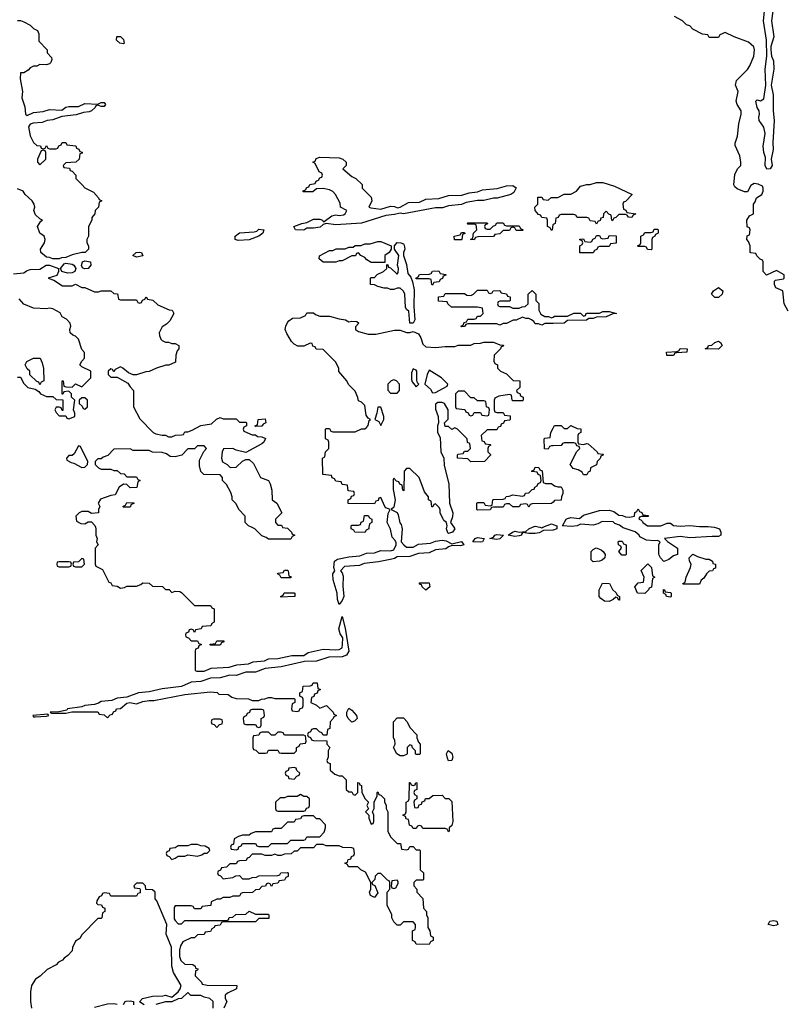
# Model space of a CAD drawing. Header units: inches. Extents: x 2668334 to 2765628, y 828034 to 955234.
# Tile 100 of 218: x 2706684 to 2711444, y 867033 to 873157. Entities that reach past the tile are written whole.
import ezdxf

# ---------------------------------------------------------------- set-up
doc = ezdxf.new("R2010")
doc.units = ezdxf.units.IN
doc.header["$MEASUREMENT"] = 0
for name, color, linetype in [('C7806', 7, 'Continuous'), ('C7807', 7, 'Continuous'), ('C7816', 7, 'Continuous'), ('C7817', 7, 'Continuous')]:
    doc.layers.add(name, color=color, linetype=linetype)

msp = doc.modelspace()

# ---------------------------------------------------------------- linework, layer by layer
at = {"layer": 'C7806', "color": 4, "elevation": 16}
for points in [[(2707155, 870000), (2707158, 869990), (2707158, 869950), (2707164.7, 869930), (2707162, 869910), (2707172, 869890), (2707154, 869870), (2707154, 869770), (2707158, 869758), (2707198, 869738), (2707238, 869658), (2707250, 869654), (2707258, 869638), (2707290, 869634), (2707310, 869622), (2707334.6, 869625.4), (2707350, 869634), (2707410, 869634), (2707436.4, 869643.6), (2707450, 869654), (2707490, 869652), (2707510, 869634), (2707571.6, 869631.6), (2707590, 869614), (2707612.7, 869612.7), (2707630, 869594), (2707650, 869602), (2707679.6, 869599.6), (2707690, 869594), (2707770, 869514), (2707867.3, 869512.7), (2707874, 869510), (2707878, 869498), (2707892.7, 869492.7), (2707894, 869410), (2707878, 869402), (2707872.7, 869387.3), (2707818, 869382), (2707812.7, 869367.3), (2707778, 869362), (2707770, 869346), (2707762, 869362), (2707750, 869366), (2707738, 869362), (2707732.7, 869347.3), (2707718, 869342), (2707714, 869330), (2707718, 869318), (2707732.7, 869312.7), (2707750, 869294), (2707790, 869294), (2707798, 869278), (2707814, 869270), (2707798, 869262), (2707792.7, 869247.3), (2707778, 869242), (2707774, 869230), (2707774, 869110), (2707786, 869106), (2707830, 869106), (2707875.3, 869124.7), (2707986, 869130), (2708034.8, 869145.2), (2708106, 869150), (2708136, 869164), (2708206, 869170), (2708230, 869181), (2708290, 869184), (2708376.5, 869203.5), (2708450, 869202.8), (2708478, 869222), (2708570, 869241), (2708650, 869237.3), (2708670, 869240.5), (2708689, 869250), (2708691.8, 869270), (2708692.9, 869312.9), (2708677, 869337), (2708669.2, 869369.2), (2708690, 869444.7), (2708707.9, 869372.1), (2708730.2, 869229.8), (2708716.3, 869203.7), (2708690, 869194.3), (2708606.9, 869193.1), (2708530, 869166.9), (2708455.3, 869164.7), (2708310, 869133), (2708210, 869121.1), (2708150, 869099.7), (2708090, 869099.1), (2708030, 869078.5), (2707990, 869081.1), (2707930, 869064), (2707870, 869061.3), (2707810, 869041.3), (2707750, 869036.3), (2707690, 869009.6), (2707570, 868995.8), (2707490, 868975.8), (2707422, 868970), (2707350, 868942.9), (2707290, 868937), (2707257, 868923), (2707190, 868915.6), (2707174.4, 868905.6), (2707150, 868898.4), (2707090, 868891.5), (2707070, 868882.7), (2706982, 868870), (2706976.9, 868863.1), (2706928.3, 868851.7), (2706874, 868850), (2706883.6, 868843.6), (2706970, 868842.8), (2707008, 868852), (2707170, 868852), (2707178, 868838), (2707210, 868834), (2707230, 868814), (2707247.3, 868832.7), (2707262, 868838), (2707267.3, 868852.7), (2707282, 868858), (2707286, 868870), (2707310, 868872), (2707350, 868906), (2707369.5, 868910.5), (2707410, 868902), (2707450, 868915.5), (2707490, 868922.8), (2707518, 868922), (2707710, 868959.1), (2707870, 868976), (2707911.6, 868971.6), (2707922, 868962), (2707979.6, 868959.6), (2708003.6, 868943.6), (2708030, 868934), (2708107.3, 868932.7), (2708130, 868922), (2708170, 868922), (2708188.4, 868931.6), (2708207.3, 868932.7), (2708230, 868942), (2708250, 868942), (2708270, 868934), (2708390, 868934), (2708394, 868930), (2708394, 868910), (2708378, 868902), (2708374, 868870), (2708378, 868858), (2708410, 868854), (2708422, 868858), (2708427.3, 868872.7), (2708442, 868878), (2708446, 868890), (2708446, 868930), (2708442, 868942), (2708426, 868950), (2708426, 868970), (2708442, 868978), (2708447.3, 869012.7), (2708490, 869014), (2708502, 869018), (2708508.4, 869031.6), (2708532.7, 869032.7), (2708538, 868998), (2708554, 868990), (2708538, 868982), (2708532.7, 868967.3), (2708518, 868962), (2708512.7, 868947.3), (2708498, 868942), (2708494, 868910), (2708530, 868894), (2708550, 868874), (2708591.6, 868891.6), (2708634, 868850), (2708638, 868838), (2708654, 868830), (2708638, 868822), (2708634, 868810), (2708614, 868790), (2708611.6, 868748.4), (2708598, 868742), (2708592.7, 868707.3), (2708570, 868706), (2708562, 868722), (2708547.3, 868727.3), (2708530, 868746), (2708510, 868746), (2708498, 868742), (2708492.7, 868727.3), (2708478, 868722), (2708474, 868710), (2708478, 868698), (2708492.7, 868692.7), (2708498, 868678), (2708510, 868674), (2708592.7, 868672.7), (2708594, 868650), (2708612, 868630), (2708602, 868610), (2708602, 868570), (2708594, 868550), (2708598, 868538), (2708614, 868530), (2708614, 868490), (2708643.6, 868463.6), (2708670, 868454), (2708690, 868454), (2708714, 868430), (2708714, 868370), (2708730, 868354), (2708750, 868354), (2708758, 868338), (2708770, 868334), (2708786, 868350), (2708787.3, 868412.7), (2708794, 868410), (2708798, 868398), (2708810, 868394), (2708812, 868350), (2708832, 868310), (2708852, 868290), (2708842, 868270), (2708852, 868248), (2708834, 868230), (2708854, 868210), (2708854, 868190), (2708870, 868154), (2708882, 868158), (2708886, 868170), (2708886, 868210), (2708878, 868230), (2708888, 868250), (2708888, 868290), (2708906, 868330), (2708906, 868350), (2708910, 868354), (2708918, 868338), (2708930, 868334), (2708952, 868310), (2708952.7, 868292.7), (2708962, 868270), (2708962, 868250), (2708972, 868230), (2708974, 868110), (2708990, 868074), (2709030, 868034), (2709052.7, 868032.7), (2709058, 867998), (2709090, 867994), (2709102, 867998), (2709110, 868014), (2709130, 868014), (2709150, 867994), (2709170, 867994), (2709174, 867990), (2709174, 867870), (2709194, 867850), (2709194, 867810), (2709190, 867806), (2709150, 867806), (2709134, 867790), (2709134, 867770), (2709154, 867750), (2709154, 867730), (2709191.6, 867691.6), (2709194, 867630), (2709214, 867610), (2709214, 867590), (2709222, 867570), (2709222, 867510), (2709234, 867490), (2709238, 867458), (2709254, 867450), (2709254, 867430), (2709238, 867422), (2709230, 867406), (2709150, 867408), (2709142, 867422), (2709126, 867430), (2709126, 867490), (2709142, 867498), (2709146, 867510), (2709146, 867530), (2709130, 867546), (2709070, 867546), (2709050, 867526), (2709030, 867526), (2709010, 867546), (2708998, 867570), (2708998, 867590), (2708968.7, 867650), (2708968.7, 867730), (2708986, 867750), (2708986, 867790), (2708982, 867802), (2708970, 867806), (2708930, 867846), (2708910, 867846), (2708894, 867830), (2708891.6, 867808.4), (2708874, 867790), (2708878, 867778), (2708891.6, 867771.6), (2708910, 867726), (2708890, 867698), (2708866, 867710), (2708858, 867730), (2708868, 867750), (2708868, 867790), (2708834.6, 867854.6), (2708806, 867870), (2708787.3, 867887.3), (2708728.4, 867888.4), (2708722, 867902), (2708706, 867910), (2708722, 867918), (2708727.3, 867932.7), (2708742, 867938), (2708747.3, 867952.7), (2708762, 867958), (2708766, 867970), (2708762, 868002), (2708750, 868006), (2708692.7, 868007.3), (2708670, 868018), (2708590, 868018), (2708570, 868026), (2708530, 868026), (2708510, 868006), (2708430, 868006), (2708410, 867986), (2708390, 867986), (2708371.6, 867968.4), (2708330, 867966), (2708310, 867958), (2708290, 867958), (2708270, 867966), (2708250, 867958), (2708210, 867958), (2708190, 867966), (2708130, 867966), (2708110, 867946), (2708098, 867942), (2708091.6, 867928.4), (2708050, 867926), (2708038, 867922), (2708030, 867906), (2707990, 867906), (2707970, 867886), (2707938, 867882), (2707932.7, 867867.3), (2707918, 867862), (2707914, 867850), (2707918, 867838), (2707932.7, 867832.7), (2707950, 867814), (2708010, 867822), (2708028.4, 867831.6), (2708050, 867834), (2708070, 867814), (2708110, 867814), (2708130, 867822), (2708156.4, 867823.6), (2708170, 867832), (2708290, 867834), (2708302, 867838), (2708308.4, 867851.6), (2708350, 867852), (2708354, 867850), (2708352.7, 867827.3), (2708338, 867822), (2708330, 867806), (2708298, 867802), (2708290, 867786), (2708258, 867782), (2708250, 867766), (2708242, 867782), (2708230, 867786), (2708218, 867782), (2708212.7, 867767.3), (2708190, 867766), (2708172.7, 867747.3), (2708150, 867746), (2708131.6, 867728.4), (2708070, 867726), (2708058, 867722), (2708050, 867706), (2708010, 867706), (2707990, 867698), (2707950, 867698), (2707930, 867686), (2707910, 867686), (2707874, 867670), (2707872.7, 867647.3), (2707818, 867642), (2707810, 867626), (2707770, 867626), (2707762, 867642), (2707750, 867646), (2707650, 867646), (2707644.7, 867635.3), (2707645.4, 867565.4), (2707650, 867554), (2707670, 867534), (2707690, 867534), (2707710, 867554), (2707970, 867554), (2707982, 867558), (2707987.3, 867572.7), (2708010, 867574), (2708028.4, 867591.6), (2708090, 867594), (2708110, 867612), (2708150, 867594), (2708230, 867594), (2708234, 867590), (2708232.7, 867567.3), (2708170, 867566), (2708150, 867546), (2707950, 867546), (2707938, 867542), (2707930, 867526), (2707898, 867522), (2707894, 867510), (2707878, 867502), (2707870, 867486), (2707838, 867482), (2707830, 867468), (2707790, 867466), (2707770, 867446), (2707750, 867446), (2707698, 867422), (2707683.6, 867396.4), (2707678, 867370), (2707678, 867330), (2707686.4, 867306.4), (2707710, 867282), (2707759.6, 867279.6), (2707774, 867270), (2707778, 867258), (2707792.7, 867252.7), (2707790, 867246), (2707778, 867242), (2707774, 867210), (2707814, 867170), (2707818, 867158), (2707850, 867152), (2708034, 867150), (2708032, 867130), (2707976.9, 867103.1), (2707962, 867090), (2707962, 867070), (2707972, 867050), (2707954, 867010)], [(2708317.3, 870000), (2708318, 869998), (2708350, 869994), (2708374, 869970), (2708378, 869958), (2708394, 869950), (2708378, 869942), (2708370, 869926), (2708230, 869926), (2708216.4, 869936.4), (2708190, 869946), (2708146, 869990), (2708126, 870000)], [(2709060, 870000), (2709062, 869990), (2709056, 869910), (2709073, 869890), (2709090, 869876.4), (2709130, 869875.5), (2709164.2, 869895.8), (2709239.3, 869900.7), (2709270, 869914), (2709310, 869918.9), (2709336.5, 869916.5), (2709370, 869898), (2709430, 869910.7), (2709446, 869890), (2709425.1, 869885.1), (2709373.7, 869886.3), (2709350, 869879), (2709334, 869866), (2709270, 869860.5), (2709230, 869840.9), (2709162.8, 869837.2), (2709110, 869818.4), (2709030, 869816), (2709014.6, 869805.4), (2708998.7, 869801.3), (2708915.5, 869784.5), (2708826.2, 869773.8), (2708797.1, 869762.9), (2708703.4, 869756.6), (2708678.8, 869730), (2708690, 869716), (2708695.4, 869695.4), (2708693.5, 869633.5), (2708699.5, 869570), (2708690, 869545.2), (2708670, 869519), (2708659.7, 869550), (2708658.7, 869590), (2708632.7, 869672.7), (2708631.5, 869710), (2708642.7, 869730), (2708638, 869750), (2708640.9, 869790), (2708659.1, 869800.9), (2708730, 869817), (2708798.6, 869821.4), (2708841.1, 869838.9), (2708890, 869841.3), (2708930, 869855.3), (2708990, 869854), (2709010, 869860.5), (2709025.1, 869890), (2709024.1, 869904.1), (2709018, 869918), (2708998.9, 869938.9), (2708989.1, 869989.1), (2708983.5, 870000)], [(2708855.2, 870000), (2708854, 869990), (2708838, 869982), (2708830, 869968), (2708768.7, 869968.7), (2708762, 869982), (2708746, 869990), (2708746, 870000)], [(2709383.4, 870000), (2709390.5, 869990), (2709374.8, 869970), (2709350, 869960.9), (2709345.4, 869965.4), (2709337, 869990), (2709339.1, 870000)], [(2710000, 869981.4), (2709999, 869981), (2709940.5, 869979.5), (2709914.7, 869965.3), (2709890, 869961.3), (2709850, 869960.7), (2709812, 869968), (2709803.6, 869956.4), (2709804.7, 869950), (2709790, 869946), (2709763.3, 869943.3), (2709722, 869950), (2709748.7, 869970), (2709764.8, 869975.2), (2709790.5, 869970.5), (2709830, 869974), (2709850, 869990.7), (2709873.1, 870000)], [(2709918.7, 870000), (2709930, 869997.3), (2709936.9, 870000)], [(2707458, 867030), (2707428.9, 867048.9), (2707448, 867070), (2707510, 867084), (2707574, 867086), (2707590, 867090.6), (2707630, 867078), (2707669, 867110), (2707682, 867130), (2707688, 867150), (2707639.3, 867230), (2707629, 867270), (2707628.9, 867388.9), (2707595.3, 867470), (2707598, 867530), (2707536.4, 867676.4), (2707526, 867690), (2707526, 867730), (2707510, 867746), (2707467.3, 867747.3), (2707466, 867770), (2707450, 867786), (2707410, 867786), (2707394, 867770), (2707398, 867758), (2707430, 867754), (2707434, 867750), (2707432.7, 867727.3), (2707418, 867722), (2707410, 867706), (2707250, 867706), (2707242, 867722), (2707210, 867726), (2707198, 867722), (2707192.7, 867707.3), (2707178, 867702), (2707163.6, 867676.4), (2707162, 867662), (2707170, 867654), (2707192.7, 867652.7), (2707198, 867638), (2707214, 867630), (2707214, 867610), (2707198, 867602), (2707194, 867570), (2707190, 867566), (2707170, 867566), (2707070, 867466), (2707056.9, 867443.1), (2707030, 867426), (2707012.7, 867387.3), (2707010, 867366), (2706983.6, 867336.4), (2706959.6, 867320.4), (2706950, 867308), (2706925.4, 867294.6), (2706910, 867278), (2706854, 867250), (2706811.1, 867208.9), (2706782, 867190), (2706758, 867150), (2706751, 867110), (2706751, 867050), (2706758, 867010)], [(2707886, 867010), (2707886, 867050), (2707866, 867070), (2707830, 867078), (2707810, 867088), (2707748.4, 867088.4), (2707730, 867106), (2707690.9, 867069.1), (2707670, 867068), (2707630.7, 867049.3), (2707590, 867049), (2707530, 867032.7)], [(2707150, 867014.4), (2707230, 867036.5), (2707270, 867038.7), (2707290, 867033)], [(2707328.9, 867031.1), (2707339, 867050), (2707346.5, 867053.5), (2707370, 867054.9), (2707392, 867050), (2707391.3, 867030)]]:
    msp.add_lwpolyline(points, dxfattribs=at)
for points in [[(2709550, 869908.2), (2709502, 869910), (2709515.3, 869930), (2709530, 869937.3), (2709572, 869930), (2709562, 869910)], [(2709650, 869924.7), (2709608, 869930), (2709630, 869938), (2709639, 869950), (2709650, 869955.5), (2709692, 869950), (2709670, 869927.8)], [(2707070, 869806), (2707050, 869786), (2707018, 869782), (2707014, 869770), (2707018, 869758), (2707030, 869754), (2707070, 869754), (2707086, 869770), (2707082, 869802)], [(2706990, 869786), (2706930, 869786), (2706918, 869782), (2706914, 869770), (2706918, 869758), (2706930, 869754), (2706990, 869754), (2707002, 869758), (2707006, 869770), (2707002, 869782)], [(2708310, 869686), (2708302, 869702), (2708286, 869710), (2708290, 869714), (2708322, 869718), (2708330, 869734), (2708350, 869734), (2708354, 869730), (2708358, 869698), (2708372.7, 869692.7), (2708370, 869686)], [(2709210, 869608), (2709186, 869630), (2709182, 869642), (2709170, 869646), (2709170, 869654), (2709230, 869654), (2709234, 869630)], [(2708310, 869566), (2708306, 869570), (2708322, 869578), (2708328.4, 869591.6), (2708390, 869592), (2708394, 869590), (2708394, 869570), (2708390, 869568.7)], [(2707870, 869266), (2707866, 869270), (2707870, 869274), (2707902, 869278), (2707910, 869294), (2707952.7, 869292.7), (2707952.7, 869287.3), (2707938, 869282), (2707930, 869266)], [(2708750, 868788), (2708726, 868810), (2708718, 868830), (2708718, 868850), (2708730, 868874), (2708750, 868862), (2708778, 868830), (2708782, 868810), (2708765.4, 868794.6)], [(2706858, 868838), (2706764.7, 868830), (2706770, 868822), (2706781, 868821), (2706850, 868826), (2706866, 868830)], [(2708190, 868866), (2708130, 868866), (2708118, 868862), (2708112.7, 868847.3), (2708098, 868842), (2708092.7, 868827.3), (2708078, 868822), (2708074, 868810), (2708078, 868778), (2708090, 868774), (2708150, 868774), (2708158, 868758), (2708170, 868754), (2708182, 868758), (2708186, 868770), (2708186, 868810), (2708202, 868818), (2708206, 868830), (2708202, 868862)], [(2709150, 868586), (2709146, 868590), (2709146, 868610), (2709127.3, 868627.3), (2709122, 868642), (2709110, 868646), (2709094, 868630), (2709094, 868590), (2709090, 868586), (2709070, 868578), (2709050, 868578), (2709028, 868590), (2709008, 868630), (2709018, 868650), (2709016.4, 868676.4), (2709008, 868690), (2709008, 868790), (2709030, 868814), (2709070, 868814), (2709094, 868790), (2709110, 868754), (2709154, 868710), (2709154, 868690), (2709163.6, 868663.6), (2709174, 868650), (2709174, 868590), (2709170, 868586)], [(2707930, 868806), (2707890, 868806), (2707878, 868802), (2707874, 868790), (2707878, 868778), (2707892.7, 868772.7), (2707910, 868754), (2707927.3, 868772.7), (2707942, 868778), (2707946, 868790), (2707942, 868802)], [(2708310, 868726), (2708290, 868726), (2708270, 868706), (2708250, 868706), (2708230, 868726), (2708190, 868726), (2708178, 868722), (2708170, 868706), (2708138, 868702), (2708134, 868690), (2708134, 868630), (2708138, 868618), (2708152.7, 868612.7), (2708170, 868594), (2708210, 868594), (2708222, 868598), (2708230, 868614), (2708290, 868614), (2708298, 868598), (2708310, 868594), (2708390, 868594), (2708406, 868610), (2708406, 868630), (2708422, 868638), (2708427.3, 868652.7), (2708462, 868658), (2708466, 868670), (2708462, 868702), (2708450, 868706), (2708330, 868706), (2708322, 868722)], [(2709350, 868548), (2709343.1, 868563.1), (2709338, 868590), (2709348.4, 868611.6), (2709370, 868594), (2709378, 868570), (2709370, 868548.7)], [(2708390, 868506), (2708358, 868502), (2708352.7, 868487.3), (2708338, 868482), (2708334, 868470), (2708338, 868458), (2708352.7, 868452.7), (2708358, 868438), (2708390, 868434), (2708407.3, 868452.7), (2708422, 868458), (2708426, 868470), (2708407.3, 868487.3), (2708402, 868502)], [(2709150, 868254), (2709162, 868258), (2709167.3, 868272.7), (2709182, 868278), (2709187.3, 868292.7), (2709202, 868298), (2709207.3, 868312.7), (2709230, 868314), (2709252.7, 868332.7), (2709310, 868334), (2709330, 868314), (2709352.7, 868312.7), (2709370, 868294), (2709378, 868170), (2709370, 868146), (2709354, 868130), (2709354, 868110), (2709350, 868106), (2709342, 868122), (2709330, 868126), (2709190, 868126), (2709182, 868142), (2709170, 868146), (2709158, 868142), (2709150, 868126), (2709130, 868126), (2709122, 868142), (2709107.3, 868147.3), (2709102, 868182), (2709087.3, 868187.3), (2709082, 868202), (2709066, 868210), (2709082, 868218), (2709086, 868230), (2709086, 868290), (2709102, 868298), (2709106, 868310), (2709107.3, 868412.7), (2709112.7, 868412.7), (2709118, 868398), (2709130, 868394), (2709142, 868398), (2709147.3, 868412.7), (2709154, 868410), (2709154, 868370), (2709138, 868362), (2709134, 868350), (2709138, 868338), (2709154, 868330), (2709154, 868310), (2709138, 868302), (2709134, 868290), (2709138, 868258)], [(2708430, 868338), (2708410, 868326), (2708350, 868326), (2708330, 868318), (2708303.6, 868316.4), (2708274, 868290), (2708274, 868250), (2708278, 868238), (2708290, 868234), (2708450, 868234), (2708462, 868238), (2708467.3, 868252.7), (2708482, 868258), (2708486, 868270), (2708486, 868310), (2708470, 868326), (2708450, 868326)], [(2708510, 868206), (2708450, 868206), (2708438, 868202), (2708430, 868186), (2708398, 868182), (2708390, 868166), (2708350, 868166), (2708310, 868126), (2708270, 868126), (2708258, 868122), (2708250, 868106), (2708150, 868106), (2708123.6, 868096.4), (2708110, 868086), (2708070, 868086), (2708043.6, 868076.4), (2708018, 868062), (2708014, 868030), (2707998, 868022), (2707994, 868010), (2707998, 867998), (2708030, 867994), (2708042, 867998), (2708047.3, 868012.7), (2708062, 868018), (2708070, 868034), (2708150, 868034), (2708158, 868018), (2708170, 868014), (2708230, 868014), (2708250, 868034), (2708350, 868034), (2708370, 868054), (2708450, 868054), (2708462, 868058), (2708470, 868074), (2708550, 868074), (2708576.4, 868103.6), (2708586, 868130), (2708586, 868150), (2708550, 868186), (2708530, 868186)], [(2707790, 868026), (2707750, 868026), (2707730, 868018), (2707670, 868018), (2707650, 868006), (2707618, 868002), (2707612.7, 867987.3), (2707598, 867982), (2707594, 867970), (2707598, 867958), (2707612.7, 867952.7), (2707630, 867934), (2707650, 867942), (2707670, 867954), (2707710, 867954), (2707730, 867962), (2707790, 867954), (2707816.4, 867963.6), (2707830, 867974), (2707850, 867974), (2707866, 867990), (2707862, 868002), (2707836.4, 868016.4), (2707810, 868018)], [(2709030, 867806), (2708998, 867802), (2708994, 867770), (2708998, 867758), (2709010, 867754), (2709022, 867758), (2709036.4, 867783.6), (2709036.4, 867796.4)]]:
    msp.add_lwpolyline(points, close=True, dxfattribs=at)
at = {"layer": 'C7807', "color": 4, "elevation": 16}
for points in [[(2706670, 873152), (2706690, 873152), (2706710, 873144.7), (2706750, 873122), (2706770, 873102), (2706794, 873090), (2706802, 873070), (2706803.6, 873023.6), (2706854, 872970), (2706854, 872950), (2706882, 872922), (2706884.7, 872910), (2706878, 872890), (2706870, 872882), (2706850, 872875.3), (2706810, 872878), (2706790, 872868), (2706770, 872868), (2706750, 872858), (2706736.9, 872843.1), (2706710, 872826), (2706690, 872826), (2706686, 872790), (2706701, 872710), (2706698, 872670), (2706715.3, 872615.3), (2706721, 872570), (2706730, 872561), (2706770, 872580.7), (2706830, 872586.8), (2706870, 872599.1), (2706945.2, 872594.8), (2706970, 872613.4), (2706990, 872618), (2707050, 872617.3), (2707090, 872634.9), (2707169.1, 872630.9), (2707190, 872642), (2707210, 872642), (2707218, 872630), (2707210, 872618), (2707190, 872618), (2707170, 872626), (2707158, 872622), (2707154, 872610), (2707131.3, 872590), (2707115.8, 872584.2), (2707079.8, 872580.2), (2707035.5, 872564.5), (2706945.4, 872554.6), (2706890, 872535.1), (2706854, 872530), (2706822.8, 872517.2), (2706766.8, 872513.2), (2706750, 872508), (2706738, 872490), (2706750, 872434), (2706770, 872394), (2706790, 872374), (2706812.7, 872372.7), (2706818, 872358), (2706830, 872354), (2706842, 872358), (2706850, 872374), (2706858, 872358), (2706870, 872354), (2706910, 872354), (2706922, 872358), (2706927.3, 872372.7), (2706942, 872378), (2706947.3, 872392.7), (2706970, 872394), (2706978, 872378), (2707032.7, 872372.7), (2707038, 872358), (2707052.7, 872352.7), (2707058, 872338), (2707072.7, 872332.7), (2707072.7, 872327.3), (2707058, 872322), (2707054, 872290), (2707034, 872270), (2706970, 872266), (2706954, 872250), (2706958, 872238), (2706992.7, 872232.7), (2706998, 872218), (2707010, 872214), (2707034, 872190), (2707034, 872170), (2707072, 872130), (2707090, 872112), (2707143.6, 872083.6), (2707174, 872050), (2707178, 872038), (2707194, 872030), (2707178, 872022), (2707174, 871990), (2707154, 871970), (2707152, 871950), (2707132.7, 871927.3), (2707132, 871910), (2707112, 871870), (2707112, 871810), (2707102, 871790), (2707102, 871770), (2707112, 871750), (2707112, 871730), (2707092, 871710), (2707070.8, 871709.2), (2707010, 871694), (2706970, 871677.2), (2706944, 871676), (2706930, 871669), (2706889.1, 871669.1), (2706870, 871678), (2706850, 871679), (2706815.3, 871710), (2706813.2, 871730), (2706839, 871770), (2706842, 871790), (2706835.3, 871810), (2706809.3, 871830), (2706794, 871870), (2706816.4, 871903.6), (2706826, 871910), (2706810, 871918), (2706782.9, 871942.9), (2706772.7, 871970), (2706777.2, 871990), (2706773.2, 872010), (2706762, 872030), (2706718, 872070), (2706706, 872090), (2706670, 872106)], [(2710000, 871883), (2709998, 871882), (2709994, 871850), (2709990, 871846), (2709982, 871862), (2709966, 871870), (2709966, 871910), (2709962, 871922), (2709930, 871926), (2709922, 871942), (2709910, 871946), (2709888.7, 871970), (2709888, 871990), (2709906, 872010), (2709906, 872054), (2709930, 872054), (2709938, 872038), (2709970, 872034), (2709988.4, 872051.6), (2710000, 872051.7)], [(2706644.7, 871575.3), (2706710, 871582), (2706725.8, 871594.2), (2706750, 871603.1), (2706810, 871604.9), (2706849.3, 871630.7), (2706870, 871631), (2706924.7, 871610), (2706926, 871590), (2706914.9, 871565.1), (2706862, 871550), (2706896.3, 871536.3), (2706950, 871502), (2707010, 871502), (2707030, 871512), (2707070, 871492), (2707090, 871492), (2707150, 871464.7), (2707174.6, 871465.4), (2707190, 871471.3), (2707251.1, 871471.1), (2707270, 871454), (2707292.7, 871452.7), (2707298, 871418), (2707310, 871414), (2707410, 871414), (2707418, 871398), (2707430, 871394), (2707442, 871398), (2707447.3, 871412.7), (2707462, 871418), (2707470, 871434), (2707478, 871418), (2707512.7, 871412.7), (2707543.6, 871383.6), (2707612.7, 871352.7), (2707631.1, 871351.1), (2707642, 871330), (2707616.9, 871283.1), (2707596.9, 871263.1), (2707570, 871246), (2707552, 871210), (2707552.7, 871192.7), (2707562, 871170), (2707570, 871162), (2707590, 871152), (2707610, 871152), (2707630, 871142), (2707650, 871142), (2707674, 871130), (2707674, 871110), (2707663.6, 871096.4), (2707654, 871070), (2707652.7, 871027.3), (2707611.1, 871008.9), (2707591.6, 871008.4), (2707534, 870990), (2707490, 870968), (2707467.3, 870967.3), (2707410, 870948), (2707390, 870948), (2707360.4, 870960.4), (2707326, 870990), (2707310, 870998), (2707278, 870982), (2707270, 870966), (2707262, 870982), (2707250, 870986), (2707234, 870970), (2707234, 870950), (2707250, 870934), (2707290, 870934), (2707356.9, 870896.9), (2707370, 870874), (2707391.6, 870851.6), (2707392, 870750), (2707430, 870674), (2707514, 870590), (2707530, 870582), (2707570, 870572), (2707590, 870572), (2707610, 870562), (2707630, 870562), (2707652.7, 870572.7), (2707690, 870574), (2707702, 870578), (2707710, 870594), (2707730, 870594), (2707756.4, 870603.6), (2707810, 870632), (2707876.4, 870643.6), (2707907.3, 870672.7), (2707930, 870682), (2707950, 870674), (2708030, 870674), (2708050, 870654), (2708090, 870654), (2708094, 870650), (2708094, 870630), (2708078, 870622), (2708074, 870610), (2708078, 870598), (2708130, 870574), (2708150, 870574), (2708163.6, 870563.6), (2708190, 870562), (2708212.7, 870552.7), (2708202, 870530), (2708190, 870518), (2708090, 870466), (2708030, 870479), (2708010, 870489), (2707952, 870488), (2707942, 870470), (2707938, 870430), (2707946, 870406), (2707974, 870390), (2707992.7, 870372.7), (2708030, 870374), (2708070, 870412), (2708090, 870422), (2708110, 870422), (2708136.9, 870396.9), (2708182, 870310), (2708232, 870290), (2708242, 870270), (2708252, 870230), (2708254, 870170), (2708282, 870150), (2708314, 870090), (2708274, 870050), (2708274, 870030), (2708290, 870014), (2708312.7, 870012.7), (2708317.3, 870000)], [(2710000, 871268.3), (2709950, 871268), (2709930, 871258), (2709910, 871266), (2709890, 871266), (2709880.4, 871280.4), (2709866, 871290), (2709850, 871298), (2709830, 871298), (2709810, 871306), (2709770, 871288), (2709752.7, 871287.3), (2709710, 871268), (2709690, 871268), (2709670, 871258), (2709650, 871266), (2709470, 871266), (2709458, 871262), (2709450, 871248), (2709430, 871246), (2709426, 871250), (2709442, 871258), (2709447.3, 871272.7), (2709462, 871278), (2709470, 871294), (2709510, 871294), (2709522, 871298), (2709530, 871314), (2709550, 871314), (2709566, 871330), (2709562, 871362), (2709530, 871368), (2709368.4, 871368.4), (2709346, 871390), (2709342, 871402), (2709287.3, 871407.3), (2709287.3, 871432.7), (2709322, 871438), (2709330, 871454), (2709450, 871454), (2709463.6, 871443.6), (2709490, 871442), (2709506, 871450), (2709530, 871474), (2709590, 871474), (2709598, 871458), (2709610, 871454), (2709622, 871458), (2709628.4, 871471.6), (2709670, 871472), (2709678, 871458), (2709711.6, 871451.6), (2709718, 871438), (2709732.7, 871432.7), (2709734, 871410), (2709730, 871406), (2709670, 871406), (2709658, 871402), (2709654, 871390), (2709658, 871378), (2709670, 871374), (2709730, 871374), (2709750, 871362), (2709790, 871362), (2709808.4, 871371.6), (2709827.3, 871372.7), (2709846, 871390), (2709846, 871450), (2709870, 871472), (2709894, 871450), (2709894, 871410), (2709911.6, 871391.6), (2709912, 871350), (2709924.7, 871324.7), (2709950, 871311.3), (2709971.1, 871311.1), (2709990, 871302), (2710000, 871307)], [(2706670, 870934), (2706690, 870934), (2706710, 870894), (2706734, 870870), (2706779.6, 870859.6), (2706803.6, 870843.6), (2706814, 870830), (2706850, 870814), (2706890, 870814), (2706910, 870794), (2706952.7, 870792.7), (2706952.7, 870727.3), (2706947.3, 870727.3), (2706942, 870742), (2706930, 870746), (2706910, 870746), (2706902, 870730), (2706910, 870714), (2706930, 870694), (2706970, 870694), (2706978, 870678), (2706990, 870674), (2707026, 870690), (2707026, 870710), (2707018, 870730), (2707026, 870790), (2707006, 870810), (2707006, 870830), (2706990, 870846), (2706958, 870842), (2706952.7, 870827.3), (2706947.3, 870827.3), (2706948.4, 870911.6), (2706954, 870910), (2706958, 870878), (2706970, 870874), (2707010, 870872), (2707030, 870891.3), (2707070, 870874), (2707126, 870930), (2707126, 870970), (2707070, 870998), (2707058, 871010), (2707070, 871034), (2707087.3, 871052.7), (2707087.3, 871087.3), (2707070, 871106), (2707048.7, 871170), (2707030, 871188.7), (2707014.6, 871194.6), (2706998, 871210), (2706995.3, 871230), (2707002, 871250), (2706998, 871270), (2706974.6, 871294.6), (2706948.9, 871308.9), (2706934.6, 871334.6), (2706890, 871358), (2706870, 871362), (2706850, 871358), (2706770, 871362), (2706710, 871388), (2706680.2, 871420.2)], [(2708983.5, 870000), (2708968, 870030), (2708974.8, 870085.2), (2708988, 870110), (2708961.5, 870121.5), (2708954, 870130), (2708930, 870186), (2708918, 870182), (2708912.7, 870167.3), (2708898, 870162), (2708890, 870146), (2708727.3, 870147.3), (2708726, 870170), (2708742, 870178), (2708747.3, 870192.7), (2708762, 870198), (2708766, 870210), (2708762, 870222), (2708727.3, 870227.3), (2708722, 870262), (2708690, 870266), (2708682, 870282), (2708650, 870286), (2708642, 870302), (2708627.3, 870307.3), (2708622, 870322), (2708568.4, 870328.4), (2708566, 870430), (2708582, 870438), (2708586, 870470), (2708606, 870490), (2708606, 870530), (2708602, 870542), (2708586, 870550), (2708586, 870610), (2708590, 870614), (2708610, 870614), (2708618, 870598), (2708630, 870594), (2708770, 870594), (2708808.4, 870611.6), (2708830, 870612), (2708840.4, 870619.6), (2708850, 870634), (2708856.4, 870663.6), (2708866, 870670), (2708850, 870678), (2708838, 870698), (2708830, 870758), (2708810, 870778), (2708790, 870786), (2708787.3, 870807.3), (2708770, 870846), (2708728.7, 870888.7), (2708718, 870910), (2708668.4, 870968.4), (2708667.3, 870987.3), (2708650, 871026), (2708570, 871106), (2708527.3, 871107.3), (2708522, 871122), (2708507.3, 871127.3), (2708502, 871142), (2708490, 871146), (2708450, 871126), (2708412.7, 871127.3), (2708390, 871138), (2708374.6, 871154.6), (2708344.7, 871204.7), (2708335.3, 871230), (2708338, 871250), (2708350, 871274), (2708356.4, 871283.6), (2708380.4, 871299.6), (2708430, 871302), (2708462, 871318), (2708470, 871334), (2708510, 871334), (2708523.6, 871323.6), (2708550, 871314), (2708610, 871312), (2708670, 871296), (2708710, 871291), (2708730, 871278), (2708750, 871282), (2708779.6, 871279.6), (2708792, 871270), (2708772.7, 871247.3), (2708772, 871230), (2708790, 871218), (2708850, 871201), (2708898, 871202), (2709014.6, 871225.4), (2709050, 871226), (2709090, 871211), (2709110, 871211.3), (2709130, 871218), (2709162.8, 871202.8), (2709177.3, 871177.3), (2709190, 871138), (2709210, 871122), (2709270, 871118), (2709330, 871124.7), (2709390, 871124.7), (2709410, 871132), (2709490, 871132), (2709510, 871142), (2709550, 871144.7), (2709570, 871152), (2709630, 871152), (2709670, 871134), (2709692.7, 871132.7), (2709690, 871126), (2709678, 871122), (2709674, 871110), (2709634, 871070), (2709632.7, 871032.7), (2709638, 871018), (2709654, 871010), (2709654, 870990), (2709674, 870970), (2709710, 870954), (2709752.7, 870912.7), (2709794, 870910), (2709794, 870870), (2709774, 870850), (2709778, 870838), (2709792.7, 870832.7), (2709798, 870818), (2709814, 870810), (2709814, 870790), (2709810, 870786), (2709750, 870786), (2709746, 870790), (2709742, 870822), (2709730, 870826), (2709663.6, 870816.4), (2709638, 870802), (2709634, 870790), (2709634, 870730), (2709638, 870718), (2709650, 870714), (2709690, 870714), (2709698, 870698), (2709732.7, 870692.7), (2709734, 870670), (2709730, 870666), (2709698, 870662), (2709692.7, 870647.3), (2709678, 870642), (2709672.7, 870627.3), (2709658, 870622), (2709650, 870606), (2709590, 870606), (2709554, 870570), (2709558, 870538), (2709572.7, 870532.7), (2709578, 870518), (2709610, 870514), (2709614, 870510), (2709598, 870502), (2709594, 870490), (2709594, 870470), (2709611.6, 870451.6), (2709611.6, 870448.4), (2709574, 870410), (2709490, 870406), (2709470, 870426), (2709406, 870430), (2709406, 870450), (2709410, 870454), (2709442, 870458), (2709450, 870474), (2709470, 870474), (2709486, 870490), (2709482, 870522), (2709467.3, 870527.3), (2709466, 870550), (2709406, 870610), (2709390, 870618), (2709370, 870608), (2709350, 870626), (2709330, 870626), (2709326, 870650), (2709347.3, 870672.7), (2709348, 870730), (2709326, 870770), (2709310, 870775.3), (2709284.7, 870775.3), (2709270, 870766), (2709270, 870734), (2709284.9, 870690), (2709288, 870650), (2709282, 870630), (2709281, 870590), (2709299, 870559), (2709302.8, 870470), (2709320.5, 870430), (2709324.1, 870384.1), (2709351.3, 870270), (2709355.5, 870150), (2709376.4, 870090), (2709374.9, 870065.1), (2709362, 870030), (2709383.4, 870000)], [(2710000, 870506.4), (2709990, 870506), (2709978, 870502), (2709970, 870486), (2709947.3, 870487.3), (2709946, 870550), (2709950, 870554), (2709982, 870558), (2709986, 870590), (2710000, 870615.7)], [(2708126, 870000), (2708106, 870010), (2708086, 870030), (2708086, 870070), (2708046, 870110), (2708030, 870146), (2708006, 870170), (2708006, 870190), (2707996.4, 870216.4), (2707970, 870266), (2707946, 870290), (2707946, 870310), (2707930, 870326), (2707828.4, 870328.4), (2707810, 870346), (2707802, 870382), (2707802.7, 870417.3), (2707828, 870472), (2707846, 870490), (2707830, 870506), (2707790, 870506), (2707771.6, 870488.4), (2707730, 870488), (2707691.6, 870448.4), (2707650, 870438), (2707620.4, 870440.4), (2707596.4, 870456.4), (2707570, 870466), (2707510, 870468), (2707490, 870478), (2707390, 870478), (2707370, 870488), (2707270, 870486), (2707232.7, 870447.3), (2707203.6, 870436.4), (2707190, 870426), (2707170, 870426), (2707154, 870410), (2707154, 870390), (2707174, 870370), (2707190, 870362), (2707250, 870362), (2707270, 870354), (2707290, 870354), (2707310, 870334), (2707332.7, 870332.7), (2707350, 870314), (2707410, 870314), (2707418, 870298), (2707434, 870290), (2707418, 870282), (2707411.6, 870248.4), (2707370, 870246), (2707350, 870266), (2707330, 870268), (2707302, 870250), (2707278, 870202), (2707250, 870198), (2707185.4, 870174.6), (2707172, 870150), (2707182, 870130), (2707174, 870110), (2707174, 870090), (2707130, 870086), (2707110, 870098), (2707070, 870098), (2707054, 870090), (2707034, 870070), (2707038, 870038), (2707063.6, 870023.6), (2707090, 870022), (2707110, 870034), (2707130, 870034), (2707151.6, 870011.6), (2707155, 870000)], [(2709339.1, 870000), (2709341.2, 870010), (2709338, 870030), (2709322, 870042), (2709314.5, 870054.5), (2709298, 870090), (2709298, 870110), (2709290, 870126), (2709270, 870146), (2709258, 870142), (2709252.7, 870127.3), (2709247.3, 870127.3), (2709242, 870162), (2709226, 870170), (2709226, 870190), (2709200.4, 870220.4), (2709168, 870310), (2709110, 870366), (2709090, 870366), (2709074, 870350), (2709072.7, 870227.3), (2709066, 870230), (2709062, 870262), (2709048, 870268), (2709042, 870282), (2709027.3, 870287.3), (2709010, 870306), (2709005.4, 870294.6), (2709006, 870234), (2709019.1, 870170), (2709010, 870126), (2708994, 870110), (2709030, 870091.3), (2709038, 870078), (2709048.4, 870028.4), (2709056.8, 870016.8), (2709060, 870000)], [(2710000, 870156.4), (2709991.6, 870148.4), (2709870, 870146), (2709858, 870142), (2709850, 870126), (2709842, 870142), (2709830, 870146), (2709798, 870142), (2709790, 870128), (2709750, 870128), (2709730, 870146), (2709710, 870146), (2709698, 870142), (2709690, 870126), (2709630, 870126), (2709618, 870122), (2709610, 870108), (2709530, 870106), (2709526, 870110), (2709526, 870150), (2709530, 870154), (2709570, 870154), (2709578, 870138), (2709610, 870134), (2709622, 870138), (2709626, 870170), (2709630, 870172), (2709690, 870174), (2709702, 870178), (2709708.4, 870191.6), (2709727.3, 870192.7), (2709750, 870202), (2709810, 870194), (2709822, 870198), (2709828.4, 870211.6), (2709850, 870214), (2709870, 870234), (2709882, 870238), (2709886, 870250), (2709902, 870258), (2709907.3, 870272.7), (2709922, 870278), (2709926, 870290), (2709922, 870322), (2709907.3, 870327.3), (2709902, 870342), (2709870, 870346), (2709866, 870350), (2709882, 870358), (2709890, 870374), (2709912.7, 870372.7), (2709918, 870358), (2709931.6, 870351.6), (2709938, 870278), (2709952.7, 870272.7), (2709990, 870271.3), (2710000, 870264.7)], [(2708746, 870000), (2708746, 870010), (2708750, 870014), (2708790, 870014), (2708802, 870018), (2708807.3, 870032.7), (2708822, 870038), (2708827.3, 870072.7), (2708850, 870074), (2708858, 870058), (2708874, 870050), (2708874, 870030), (2708858, 870022), (2708855.2, 870000)], [(2709873.1, 870000), (2709890, 870006.8), (2709918.7, 870000)], [(2709936.9, 870000), (2709990, 870020.5), (2710000, 870017.5)]]:
    msp.add_lwpolyline(points, dxfattribs=at)
for points in [[(2707330, 873006), (2707306, 873010), (2707286, 873030), (2707287.3, 873052.7), (2707311.6, 873051.6), (2707330, 873034), (2707334, 873010)], [(2706830, 872346), (2706818, 872342), (2706794, 872290), (2706794, 872270), (2706810, 872254), (2706846, 872290), (2706846, 872330), (2706842, 872342)], [(2708930, 871979.1), (2708990, 871996.4), (2709014.2, 871994.2), (2709033.6, 871986.4), (2709050, 871990.8), (2709101, 872019), (2709170, 872022), (2709210, 872041.6), (2709290, 872044.9), (2709350, 872063), (2709433.4, 872066.6), (2709479.6, 872080.4), (2709530, 872086), (2709562, 872098), (2709653.4, 872106.6), (2709710, 872123), (2709750, 872126), (2709770.9, 872110.9), (2709757.1, 872082.9), (2709738, 872070), (2709652.1, 872047.9), (2709630, 872047.6), (2709570, 872033.3), (2709530, 872032.3), (2709460.9, 872019.1), (2709430, 872007.6), (2709350, 871998.4), (2709312.2, 871987.8), (2709270, 871987.3), (2709070, 871949.6), (2709050, 871954), (2709014.9, 871945.1), (2708959.9, 871940.1), (2708808.3, 871891.7), (2708650, 871880.5), (2708590, 871889.3), (2708570, 871884), (2708552.7, 871867.3), (2708510, 871859.7), (2708470, 871861.2), (2708450, 871848.2), (2708398, 871850), (2708388.7, 871870), (2708438, 871890), (2708470, 871895.5), (2708510, 871917.1), (2708550, 871917.1), (2708566, 871910), (2708570, 871902), (2708578, 871902), (2708623.9, 871936.1), (2708650, 871943), (2708670, 871938.8), (2708696.6, 871943.4), (2708708.7, 871950), (2708718, 871970), (2708678, 871990), (2708676.4, 872016.4), (2708648, 872070), (2708630, 872088), (2708610, 872098), (2708570, 872108), (2708530, 872106), (2708507.3, 872087.3), (2708446, 872086), (2708447.3, 872092.7), (2708462, 872098), (2708470, 872114), (2708482, 872118), (2708487.3, 872132.7), (2708522, 872138), (2708527.3, 872152.7), (2708542, 872158), (2708550, 872174), (2708562, 872178), (2708566, 872190), (2708562, 872202), (2708546, 872210), (2708522, 872262), (2708506, 872270), (2708522, 872278), (2708527.3, 872292.7), (2708550, 872302), (2708670, 872298), (2708694, 872290), (2708714, 872270), (2708714, 872250), (2708694, 872230), (2708750, 872182), (2708774, 872170), (2708812.7, 872132.7), (2708814, 872110), (2708870, 872054), (2708874, 872030), (2708854, 871990), (2708867.5, 871987.5)], [(2709710, 871874), (2709790, 871874), (2709798, 871858), (2709814, 871850), (2709810, 871846), (2709770, 871846), (2709762, 871862), (2709750, 871866), (2709738, 871862), (2709730, 871846), (2709690, 871846), (2709670, 871826), (2709638, 871822), (2709630, 871808), (2709532.7, 871807.3), (2709518, 871802), (2709510, 871788), (2709486, 871790), (2709502, 871798), (2709506, 871830), (2709526, 871850), (2709522, 871882), (2709510, 871886), (2709470, 871886), (2709466, 871890), (2709470, 871894), (2709590, 871894), (2709592.7, 871887.3), (2709578, 871882), (2709574, 871870), (2709578, 871858), (2709590, 871854), (2709610, 871854), (2709627.3, 871872.7), (2709642, 871878), (2709650, 871894), (2709690, 871894), (2709698, 871878)], [(2708043.1, 871783.1), (2708024, 871790), (2708022.7, 871810), (2708050, 871832), (2708142.9, 871837.1), (2708158, 871842), (2708170, 871854), (2708202, 871850), (2708196, 871830), (2708171.3, 871810), (2708110, 871788.3)], [(2709430, 871788), (2709388.4, 871788.4), (2709386, 871810), (2709422, 871818), (2709430, 871834), (2709450, 871834), (2709452.7, 871827.3), (2709438, 871822), (2709434, 871790)], [(2708870, 871646), (2708843.1, 871663.1), (2708830, 871678), (2708806, 871690), (2708790, 871706), (2708778, 871702), (2708771.6, 871688.4), (2708750, 871688), (2708690, 871658), (2708670, 871658), (2708650, 871648), (2708570, 871648), (2708546, 871670), (2708547.3, 871687.3), (2708610, 871722), (2708630, 871722), (2708651.6, 871731.6), (2708707.3, 871732.7), (2708730, 871742), (2708758, 871742), (2708770, 871752), (2708807.3, 871752.7), (2708830, 871762), (2708863.6, 871763.6), (2708910, 871778), (2708930, 871778), (2708994, 871750), (2708994, 871730), (2708982, 871710), (2708954, 871690), (2708954, 871646), (2708950, 871646)], [(2709130, 871268.7), (2709109.5, 871269.5), (2709103.1, 871343.1), (2709090, 871355.3), (2709082.7, 871370), (2709079.3, 871450), (2709070, 871468.7), (2709050, 871488), (2709030, 871488), (2709010, 871478), (2708990, 871478), (2708970, 871488), (2708950, 871488), (2708910, 871498), (2708890, 871508), (2708866, 871510), (2708866, 871550), (2708870, 871554), (2708890, 871554), (2708907.3, 871572.7), (2708946, 871590), (2708966, 871610), (2708966, 871634), (2708972.7, 871632.7), (2708978, 871618), (2708990, 871614), (2709030, 871574), (2709036.4, 871583.6), (2709039, 871610), (2709033.2, 871630), (2709042, 871690), (2709015.3, 871730), (2709014, 871750), (2709030, 871771), (2709054, 871770), (2709070, 871762), (2709074.4, 871754.4), (2709078.8, 871730), (2709071, 871710), (2709071.3, 871690), (2709090, 871634), (2709098, 871578), (2709115.3, 871555.3), (2709126.8, 871526.8), (2709136, 871476), (2709133.7, 871373.7), (2709141, 871290)], [(2707410, 871679), (2707388, 871690), (2707409, 871710), (2707430, 871712), (2707442, 871710), (2707450, 871689)], [(2706980.8, 871580.8), (2706946, 871590), (2706938, 871610), (2706961, 871639), (2706970, 871643), (2707010, 871636.4), (2707020.7, 871630), (2707032, 871610), (2707026.8, 871590), (2707010, 871581.6)], [(2707087.9, 871607.9), (2707074, 871614), (2707068.7, 871628.7), (2707074, 871650), (2707090, 871656.4), (2707124.7, 871650), (2707126, 871630), (2707110, 871609.6)], [(2709250, 871506), (2709246, 871510), (2709242, 871542), (2709230, 871546), (2709150, 871546), (2709148, 871550), (2709162, 871558), (2709170, 871572), (2709230, 871574), (2709242, 871578), (2709250, 871592), (2709290, 871594), (2709298, 871578), (2709332.7, 871572.7), (2709332.7, 871567.3), (2709318, 871562), (2709312.7, 871547.3), (2709298, 871542), (2709292.7, 871527.3), (2709258, 871522)], [(2706810, 870886), (2706802, 870902), (2706790, 870906), (2706747.3, 870947.3), (2706746, 870970), (2706730, 870986), (2706718, 871010), (2706728.9, 871031.1), (2706768.9, 871051.1), (2706811, 871051), (2706823.6, 871023.6), (2706831.6, 870988.4), (2706834, 870910), (2706818, 870902)], [(2709130, 870986), (2709119.6, 870960.4), (2709119.6, 870919.6), (2709123.6, 870903.6), (2709150, 870874), (2709166, 870890), (2709158, 870898), (2709154, 870914), (2709153.2, 870970), (2709150, 870978)], [(2709230, 870978), (2709217.3, 870950), (2709202, 870890), (2709238, 870858), (2709250, 870836), (2709270, 870838), (2709342, 870878), (2709346, 870890), (2709306, 870930)], [(2709010, 870918), (2708994, 870910), (2708974, 870890), (2708972.7, 870852.7), (2708990, 870834), (2709030, 870834), (2709046, 870850), (2709046, 870890), (2709026, 870910)], [(2709450, 870846), (2709410, 870846), (2709394, 870830), (2709394, 870750), (2709398, 870738), (2709451.6, 870731.6), (2709458, 870718), (2709472.7, 870712.7), (2709478, 870698), (2709490, 870694), (2709502, 870698), (2709510, 870714), (2709550, 870714), (2709558, 870698), (2709590, 870694), (2709602, 870698), (2709606, 870730), (2709602, 870742), (2709586, 870750), (2709582, 870782), (2709570, 870786), (2709530, 870786), (2709510, 870806), (2709490, 870806)], [(2707090, 870806), (2707070, 870806), (2707054, 870790), (2707054, 870770), (2707072.7, 870752.7), (2707078, 870738), (2707090, 870734), (2707106, 870750), (2707106, 870790)], [(2708930, 870746), (2708910, 870746), (2708904.9, 870710), (2708892, 870670), (2708918, 870658), (2708930, 870634), (2708948, 870670), (2708948, 870690)], [(2708150, 870626), (2708146, 870630), (2708162, 870638), (2708166, 870670), (2708210, 870674), (2708214, 870650), (2708198, 870642), (2708190, 870628)], [(2707050, 870506), (2707023.6, 870456.4), (2707010, 870446), (2706990, 870446), (2706974, 870430), (2706978, 870418), (2707003.6, 870403.6), (2707019.6, 870399.6), (2707070, 870372), (2707090, 870374), (2707106, 870390), (2707108, 870410), (2707062, 870502)], [(2707330, 870126), (2707326, 870130), (2707342, 870138), (2707350, 870154), (2707392.7, 870152.7), (2707392.7, 870147.3), (2707378, 870142), (2707370, 870126)]]:
    msp.add_lwpolyline(points, close=True, dxfattribs=at)
at = {"layer": 'C7816', "color": 4, "elevation": 16}
for points in [[(2710023.7, 870000), (2710022.8, 869990), (2710000, 869981.4)], [(2711001.4, 870000), (2711017.5, 869997.5), (2711036, 869990), (2711042.8, 869970), (2711042.8, 869950), (2711030, 869942), (2710990, 869943.6), (2710850, 869933.3), (2710790, 869942.9), (2710694, 869930), (2710711.6, 869911.6), (2710774, 869870), (2710774, 869830), (2710750, 869822), (2710719.8, 869800.2), (2710690, 869788), (2710668.9, 869808.9), (2710658, 869830), (2710658, 869890), (2710666, 869910), (2710650, 869918), (2710630, 869915.3), (2710580.4, 869920.4), (2710540.2, 869940.2), (2710535.3, 869950), (2710511.4, 869971.4), (2710436, 869996), (2710430.9, 870000)]]:
    msp.add_lwpolyline(points, dxfattribs=at)
for points in [[(2710250, 869786), (2710238, 869798), (2710238, 869850), (2710250, 869862), (2710268.9, 869871.1), (2710299.8, 869859.8), (2710312, 869850), (2710324.7, 869830), (2710322, 869810), (2710305.4, 869794.6), (2710290, 869788.7)], [(2710450, 869826), (2710427.3, 869827.3), (2710408.4, 869848.4), (2710426, 869870), (2710422, 869882), (2710408, 869890), (2710406, 869910), (2710410, 869914), (2710430, 869914), (2710438, 869898), (2710454, 869890), (2710454, 869830)], [(2710950, 869802), (2710970, 869802), (2710992, 869790), (2710994, 869774), (2711011.3, 869770), (2711010, 869746), (2710998, 869742), (2710991.3, 869728.7), (2710970, 869726), (2710954, 869710), (2710936.9, 869683.1), (2710922, 869670), (2710910, 869646), (2710810, 869646), (2710808, 869650), (2710822, 869658), (2710828, 869690), (2710855.3, 869750), (2710858, 869770), (2710848, 869790), (2710846, 869810), (2710870, 869832), (2710898, 869818)], [(2710570, 869588), (2710526, 869590), (2710508, 869630), (2710530, 869654), (2710562, 869658), (2710566, 869690), (2710548, 869732), (2710590, 869772), (2710612, 869750), (2710618, 869698), (2710634, 869690), (2710618, 869682), (2710612.7, 869627.3), (2710598, 869622), (2710594, 869610)], [(2710410, 869546), (2710402, 869562), (2710390, 869566), (2710374, 869550), (2710350, 869538), (2710320.4, 869540.4), (2710296.4, 869556.4), (2710288, 869570), (2710288, 869610), (2710307.3, 869652.7), (2710351.3, 869651.3), (2710370, 869614), (2710392.7, 869592.7), (2710398, 869578), (2710414, 869570), (2710414, 869546)], [(2710730, 869566), (2710706, 869570), (2710702, 869582), (2710686, 869590), (2710688, 869612), (2710694, 869610), (2710698, 869598), (2710730, 869594), (2710734, 869590), (2710734, 869570)], [(2711370, 867521.2), (2711338, 867530), (2711348, 867550), (2711370, 867554.8), (2711392, 867550), (2711398, 867530), (2711390, 867525.2)]]:
    msp.add_lwpolyline(points, close=True, dxfattribs=at)
at = {"layer": 'C7817', "color": 4}
for points, elevation in [([(2711463.1, 871343.1), (2711438, 871390), (2711428, 871470), (2711386, 871490), (2711378, 871510), (2711378, 871530), (2711384, 871536), (2711434, 871546), (2711438, 871550), (2711438, 871570), (2711390, 871598), (2711328.4, 871568.4), (2711306, 871590), (2711306, 871650), (2711302, 871662), (2711287.3, 871667.3), (2711267.3, 871687.3), (2711262, 871702), (2711230, 871706), (2711226, 871710), (2711226, 871750), (2711216.4, 871776.4), (2711206, 871790), (2711207.3, 871812.7), (2711222, 871818), (2711226, 871850), (2711222, 871862), (2711208, 871868), (2711206, 871910), (2711222, 871938), (2711246, 871950), (2711246, 872010), (2711256.4, 872023.6), (2711266, 872050), (2711298, 872070), (2711306, 872090), (2711306, 872110), (2711302, 872122), (2711274.6, 872134.6), (2711250, 872138), (2711230, 872126), (2711210, 872086), (2711190, 872086), (2711144.7, 872104.7), (2711130, 872118), (2711125.2, 872130), (2711130, 872194), (2711148, 872230), (2711168, 872250), (2711168.7, 872270), (2711162, 872310), (2711133.6, 872373.6), (2711133.2, 872390), (2711147.2, 872432.8), (2711156.2, 872510), (2711169.5, 872570), (2711169.4, 872590), (2711146, 872630), (2711139.3, 872650), (2711151.8, 872710), (2711134, 872750), (2711140.2, 872779.8), (2711210, 872847.3), (2711223.7, 872870), (2711249.2, 872930), (2711253.2, 872970), (2711248.9, 872988.9), (2711216.5, 873016.5), (2711126, 873050), (2711070, 873078), (2711038, 873062), (2711030, 873046), (2710970, 873046), (2710962, 873062), (2710930, 873066), (2710870, 873098), (2710850, 873118), (2710830, 873126), (2710806, 873150), (2710756.4, 873176.4)], 16), ([(2711366.7, 873210), (2711358.5, 873150), (2711372.4, 873050), (2711353.4, 872990), (2711353.4, 872970), (2711358.8, 872930), (2711370, 872902), (2711373.6, 872850), (2711355.5, 872750), (2711368.4, 872690), (2711368.7, 872590), (2711374.9, 872530), (2711366.7, 872393.3), (2711368.7, 872350), (2711357.1, 872290), (2711362, 872250), (2711350, 872229.7), (2711330, 872228), (2711319.7, 872250), (2711320.9, 872300.9), (2711311.6, 872331.6), (2711307, 872370), (2711318.7, 872450), (2711310, 872488.7), (2711282, 872530), (2711279, 872550), (2711284, 872570), (2711282, 872590), (2711269, 872610), (2711262, 872650), (2711270, 872658), (2711290, 872651.3), (2711310, 872664.7), (2711323.6, 872750), (2711318.5, 872850), (2711328.8, 872930), (2711327.8, 873030), (2711309.7, 873150), (2711314, 873210)], 12), ([(2710000, 872051.7), (2710030, 872052), (2710070, 872072), (2710110, 872072), (2710146, 872090), (2710170, 872122), (2710210, 872131.3), (2710230, 872131.3), (2710270, 872144.7), (2710310, 872144.7), (2710382, 872122), (2710492, 872070), (2710450, 872026), (2710438, 872022), (2710434, 872010), (2710438, 871978), (2710452.7, 871972.7), (2710458, 871958), (2710514, 871950), (2710498, 871942), (2710490, 871926), (2710468.4, 871928.4), (2710462, 871942), (2710450, 871946), (2710410, 871946), (2710390, 871926), (2710378, 871922), (2710370, 871906), (2710366, 871910), (2710362, 871942), (2710347.3, 871947.3), (2710330, 871966), (2710314, 871950), (2710312.7, 871927.3), (2710298, 871922), (2710292.7, 871907.3), (2710278, 871902), (2710270, 871886), (2710262, 871902), (2710230, 871906), (2710222, 871922), (2710210, 871926), (2710150, 871926), (2710142, 871942), (2710130, 871946), (2710050, 871946), (2710038, 871942), (2710032.7, 871927.3), (2710018, 871922), (2710014, 871890), (2710000, 871883)], 16), ([(2710000, 871307), (2710010, 871312), (2710090, 871314), (2710130, 871332), (2710171.6, 871331.6), (2710190, 871314), (2710202, 871318), (2710206, 871330), (2710212.7, 871332.7), (2710290, 871332), (2710310, 871342), (2710350, 871342), (2710394, 871330), (2710372.7, 871327.3), (2710330, 871308), (2710270, 871306), (2710250, 871298), (2710222, 871298), (2710207.3, 871287.3), (2710090, 871286), (2710070, 871268.7), (2710000, 871268.3)], 16), ([(2710000, 870615.7), (2710010, 870634), (2710050, 870634), (2710070, 870614), (2710090, 870614), (2710110, 870632), (2710150, 870614), (2710172.7, 870612.7), (2710174, 870590), (2710158, 870582), (2710154, 870570), (2710154, 870530), (2710158, 870518), (2710190, 870514), (2710210, 870522), (2710219.6, 870519.6), (2710274, 870470), (2710278, 870458), (2710310, 870454), (2710314, 870450), (2710298, 870442), (2710292.7, 870427.3), (2710274, 870410), (2710271.1, 870388.9), (2710234, 870370), (2710231.6, 870348.4), (2710218, 870342), (2710210, 870326), (2710190, 870326), (2710182, 870342), (2710156.4, 870356.4), (2710124.7, 870364.7), (2710106, 870390), (2710148, 870472), (2710166, 870490), (2710162, 870502), (2710147.3, 870507.3), (2710142, 870522), (2710130, 870526), (2710070, 870526), (2710058, 870522), (2710051.6, 870508.4), (2710000, 870506.4)], 16), ([(2710000, 870264.7), (2710010, 870258), (2710030, 870251.3), (2710050.7, 870250.7), (2710062, 870230), (2710062, 870210), (2710052, 870190), (2710051.1, 870168.9), (2710010, 870166), (2710000, 870156.4)], 16), ([(2710430.9, 870000), (2710413.6, 870013.6), (2710383.7, 870023.7), (2710373.6, 870033.6), (2710304.7, 870035.3), (2710279.1, 870020.9), (2710250, 870012.3), (2710170, 870019), (2710150.6, 870009.4), (2710114.9, 870005.1), (2710058, 870010), (2710082.7, 870050), (2710090, 870054.9), (2710110, 870060.4), (2710165.6, 870054.4), (2710190, 870075.5), (2710290, 870104.9), (2710350, 870106.7), (2710378, 870098), (2710410, 870076.3), (2710433, 870073), (2710450, 870064.9), (2710476.5, 870063.5), (2710506, 870070), (2710508.4, 870091.6), (2710522, 870098), (2710530, 870114), (2710538, 870098), (2710552.7, 870092.7), (2710558, 870078), (2710592.7, 870072.7), (2710590, 870066), (2710550, 870066), (2710538, 870062), (2710534, 870050), (2710546.4, 870046.4), (2710556.9, 870036.9), (2710558, 870030), (2710588.5, 870008.5), (2710670, 870008.4), (2710710, 870024.7), (2710730, 870024.7), (2710750, 870012), (2710790, 870006), (2710850, 870011.3), (2710910, 870003.8), (2710965.5, 870005.5), (2711001.4, 870000)], 16), ([(2710000, 870017.5), (2710024.7, 870010), (2710023.7, 870000)], 16)]:
    msp.add_lwpolyline(points, dxfattribs=dict(at, elevation=elevation))
at = {"layer": 'C7817', "color": 4, "elevation": 16}
for points in [[(2710250, 871706), (2710167.3, 871707.3), (2710166, 871750), (2710182, 871758), (2710186, 871770), (2710182, 871782), (2710167.3, 871787.3), (2710167.3, 871792.7), (2710190, 871794), (2710198, 871778), (2710230, 871774), (2710242, 871778), (2710247.3, 871792.7), (2710262, 871798), (2710270, 871814), (2710290, 871814), (2710298, 871798), (2710310, 871794), (2710342, 871798), (2710350, 871814), (2710392.7, 871812.7), (2710392.7, 871767.3), (2710358, 871762), (2710350, 871746), (2710290, 871746), (2710278, 871742), (2710272.7, 871727.3), (2710258, 871722)], [(2710610, 871726), (2710588.4, 871728.4), (2710582, 871742), (2710570, 871746), (2710530, 871746), (2710526, 871750), (2710542, 871758), (2710546, 871770), (2710546, 871810), (2710562, 871818), (2710570, 871834), (2710610, 871834), (2710622, 871838), (2710630, 871854), (2710650, 871854), (2710654, 871850), (2710654, 871830), (2710638, 871822), (2710634, 871810), (2710618, 871802), (2710614, 871790), (2710614, 871730)], [(2711030, 871428.7), (2711006, 871430), (2710986, 871450), (2710998, 871470), (2711030, 871492), (2711056, 871470), (2711051.3, 871450)], [(2711030, 871108), (2710946, 871110), (2710962, 871118), (2710966, 871130), (2710987.3, 871132.7), (2711006, 871150), (2711030, 871158), (2711042, 871150), (2711051, 871130)], [(2710750, 871068), (2710708.4, 871068.4), (2710706, 871090), (2710770, 871094), (2710782, 871098), (2710790, 871112), (2710834, 871110), (2710831.3, 871088.7), (2710770, 871086), (2710758, 871082)]]:
    msp.add_lwpolyline(points, close=True, dxfattribs=at)

doc.saveas('drawing.dxf')
